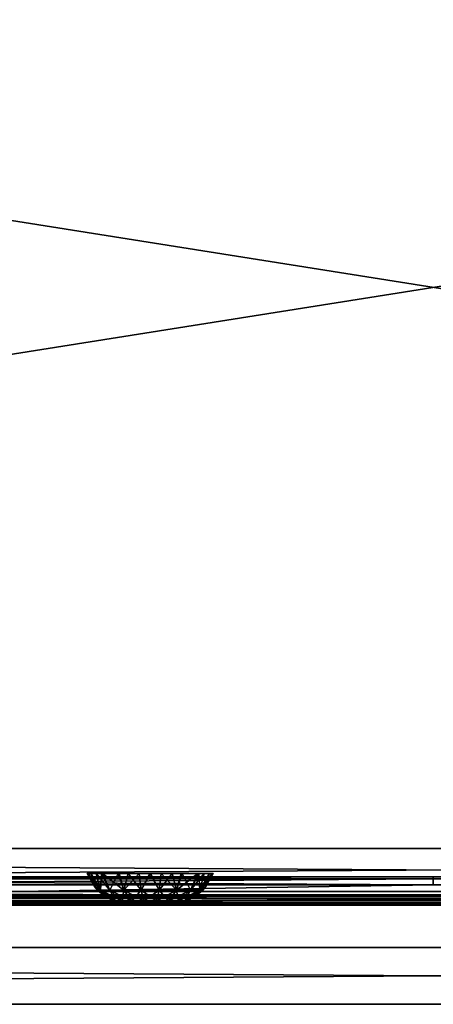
# Model space of a CAD drawing. Header units: millimetres. Extents: x -168 to 168, y -6 to 84.
# Tile 89 of 173: x -15 to 0, y -6 to 29. Entities that reach past the tile are written whole.
import ezdxf

# ---------------------------------------------------------------- set-up
doc = ezdxf.new("R2010")
doc.units = ezdxf.units.MM
doc.header["$LTSCALE"] = 65.185185
for name, color, linetype in [('109', 7, 'CONTINUOUS'), ('110', 7, 'CONTINUOUS'), ('16', 7, 'CONTINUOUS'), ('2', 7, 'CONTINUOUS'), ('21', 7, 'CONTINUOUS'), ('228', 7, 'CONTINUOUS'), ('229', 7, 'CONTINUOUS'), ('230', 7, 'CONTINUOUS'), ('242', 7, 'CONTINUOUS'), ('249', 7, 'CONTINUOUS'), ('251', 7, 'CONTINUOUS'), ('256', 7, 'CONTINUOUS'), ('28', 7, 'CONTINUOUS'), ('29', 7, 'CONTINUOUS'), ('32', 7, 'CONTINUOUS'), ('37', 7, 'CONTINUOUS'), ('68', 7, 'CONTINUOUS'), ('76', 7, 'CONTINUOUS'), ('77', 7, 'CONTINUOUS'), ('82', 7, 'CONTINUOUS')]:
    doc.layers.add(name, color=color, linetype=linetype)

msp = doc.modelspace()

# ---------------------------------------------------------------- linework, layer by layer
at = {"layer": '109', "linetype": 'Continuous'}
for points in [[(-125, 0, -50), (124.655, 39.565, -49.655), (125, 0, -50), (-125, 0, -50)], [(-125, 0, -50), (-124.655, 39.565, -49.655), (124.655, 39.565, -49.655), (-125, 0, -50)]]:
    msp.add_3dface(points, dxfattribs=at)
at = {"layer": '110', "linetype": 'Continuous'}
for points in [[(-124.655, 39.565, 49.655), (-125, 0, 50), (125, 0, 50), (-124.655, 39.565, 49.655)], [(-124.655, 39.565, 49.655), (125, 0, 50), (124.655, 39.565, 49.655), (-124.655, 39.565, 49.655)]]:
    msp.add_3dface(points, dxfattribs=at)
at = {"layer": '16', "linetype": 'Continuous'}
for points in [[(37.946, -2, 48.712), (-38.163, -2, 49.334), (37.946, -2, 47.996), (37.946, -2, 48.712)], [(38.001, -2, 49.041), (-38.163, -2, 49.334), (37.946, -2, 48.712), (38.001, -2, 49.041)], [(-38.163, -2, 49.334), (0, -2, 47.336), (37.946, -2, 47.996), (-38.163, -2, 49.334)], [(0, -2, 47.336), (-38.163, -2, 49.334), (-38.001, -2, 49.041), (0, -2, 47.336)], [(38.163, -2, 49.334), (-38.163, -2, 49.334), (38.001, -2, 49.041), (38.163, -2, 49.334)], [(-38.15, -2, 47.39), (0, -2, 47.336), (-37.998, -2, 47.676), (-38.15, -2, 47.39)], [(-37.946, -2, 48.712), (0, -2, 47.336), (-38.001, -2, 49.041), (-37.946, -2, 48.712)], [(-37.998, -2, 47.676), (0, -2, 47.336), (-37.946, -2, 47.996), (-37.998, -2, 47.676)], [(-37.946, -2, 47.996), (0, -2, 47.336), (-37.946, -2, 48.712), (-37.946, -2, 47.996)], [(0, -2, 47.336), (38.15, -2, 47.39), (37.998, -2, 47.676), (0, -2, 47.336)], [(37.946, -2, 47.996), (0, -2, 47.336), (37.998, -2, 47.676), (37.946, -2, 47.996)]]:
    msp.add_3dface(points, dxfattribs=at)
at = {"layer": '2', "linetype": 'Continuous'}
for points in [[(123.9, -1.522, 49.834), (-123.9, -1.759, 49.762), (123.9, -1.651, 49.811), (123.9, -1.522, 49.834)], [(-123.9, -1.522, 49.834), (-123.9, -1.759, 49.762), (123.9, -1.522, 49.834), (-123.9, -1.522, 49.834)], [(123.9, -1.651, 49.811), (-123.9, -1.759, 49.762), (123.9, -1.762, 49.76), (123.9, -1.651, 49.811)], [(-123.9, -1.759, 49.762), (-123.9, -1.762, 49.76), (123.9, -1.762, 49.76), (-123.9, -1.759, 49.762)], [(-123.9, -1.762, 49.76), (-123.9, -1.933, 49.583), (123.9, -1.768, 49.756), (-123.9, -1.762, 49.76)], [(123.9, -1.762, 49.76), (-123.9, -1.762, 49.76), (123.9, -1.768, 49.756), (123.9, -1.762, 49.76)], [(-123.9, -1.933, 49.583), (-41.065, -1.962, 49.524), (123.9, -1.768, 49.756), (-123.9, -1.933, 49.583)], [(-38.935, -1.962, 49.524), (123.9, -1.768, 49.756), (-41.065, -1.962, 49.524), (-38.935, -1.962, 49.524)], [(-38.935, -1.962, 49.524), (38.935, -1.962, 49.524), (123.9, -1.768, 49.756), (-38.935, -1.962, 49.524)], [(-38.935, -1.962, 49.524), (-38.653, -1.971, 49.503), (38.935, -1.962, 49.524), (-38.935, -1.962, 49.524)], [(38.935, -1.962, 49.524), (-38.653, -1.971, 49.503), (38.653, -1.971, 49.503), (38.935, -1.962, 49.524)], [(-38.653, -1.971, 49.503), (-38.514, -1.979, 49.476), (38.653, -1.971, 49.503), (-38.653, -1.971, 49.503)], [(38.653, -1.971, 49.503), (-38.514, -1.979, 49.476), (38.514, -1.979, 49.476), (38.653, -1.971, 49.503)], [(-38.514, -1.979, 49.476), (-38.389, -1.989, 49.439), (38.514, -1.979, 49.476), (-38.514, -1.979, 49.476)], [(38.514, -1.979, 49.476), (-38.389, -1.989, 49.439), (38.389, -1.989, 49.439), (38.514, -1.979, 49.476)], [(-38.389, -1.989, 49.439), (-38.163, -2, 49.334), (38.389, -1.989, 49.439), (-38.389, -1.989, 49.439)], [(-38.163, -2, 49.334), (38.163, -2, 49.334), (38.389, -1.989, 49.439), (-38.163, -2, 49.334)]]:
    msp.add_3dface(points, dxfattribs=at)
at = {"layer": '21', "linetype": 'Continuous'}
for points in [[(0, -1.286, 45.586), (-24.229, -1.674, 46.122), (-30.099, -1.286, 45.62), (0, -1.286, 45.586)], [(24.229, -1.674, 46.122), (-24.229, -1.674, 46.122), (0, -1.286, 45.586), (24.229, -1.674, 46.122)], [(30.099, -1.286, 45.62), (24.229, -1.674, 46.122), (0, -1.286, 45.586), (30.099, -1.286, 45.62)], [(24.399, -1.917, 46.72), (-24.399, -1.917, 46.72), (24.229, -1.674, 46.122), (24.399, -1.917, 46.72)], [(24.229, -1.674, 46.122), (-24.399, -1.917, 46.72), (-24.229, -1.674, 46.122), (24.229, -1.674, 46.122)], [(0, -2, 47.336), (-38.15, -2, 47.39), (-24.399, -1.917, 46.72), (0, -2, 47.336)], [(24.399, -1.917, 46.72), (0, -2, 47.336), (-24.399, -1.917, 46.72), (24.399, -1.917, 46.72)], [(38.15, -2, 47.39), (0, -2, 47.336), (24.399, -1.917, 46.72), (38.15, -2, 47.39)]]:
    msp.add_3dface(points, dxfattribs=at)
at = {"layer": '228', "linetype": 'Continuous'}
for points in [[(-10.604, -2, 0.162), (-10.626, -2), (-9.396, -2, 0.162), (-10.604, -2, 0.162)], [(-10.604, -2, -0.162), (-9.374, -2), (-10.626, -2), (-10.604, -2, -0.162)], [(-10.626, -2), (-9.374, -2), (-9.396, -2, 0.162), (-10.626, -2)], [(-10.542, -2, 0.313), (-10.604, -2, 0.162), (-9.396, -2, 0.162), (-10.542, -2, 0.313)], [(-9.396, -2, -0.162), (-9.374, -2), (-10.604, -2, -0.162), (-9.396, -2, -0.162)], [(-9.458, -2, -0.313), (-9.396, -2, -0.162), (-10.604, -2, -0.162), (-9.458, -2, -0.313)], [(-10.541, -2, -0.313), (-9.458, -2, -0.313), (-10.604, -2, -0.162), (-10.541, -2, -0.313)], [(-10.442, -2, 0.442), (-10.542, -2, 0.313), (-9.459, -2, 0.313), (-10.442, -2, 0.442)], [(-9.459, -2, 0.313), (-10.542, -2, 0.313), (-9.396, -2, 0.162), (-9.459, -2, 0.313)], [(-10.442, -2, -0.443), (-9.558, -2, -0.442), (-10.541, -2, -0.313), (-10.442, -2, -0.443)], [(-9.558, -2, -0.442), (-9.458, -2, -0.313), (-10.541, -2, -0.313), (-9.558, -2, -0.442)], [(-10.313, -2, -0.542), (-9.687, -2, -0.542), (-10.442, -2, -0.443), (-10.313, -2, -0.542)], [(-9.687, -2, -0.542), (-9.558, -2, -0.442), (-10.442, -2, -0.443), (-9.687, -2, -0.542)], [(-10.313, -2, 0.542), (-10.442, -2, 0.442), (-9.558, -2, 0.443), (-10.313, -2, 0.542)], [(-9.558, -2, 0.443), (-10.442, -2, 0.442), (-9.459, -2, 0.313), (-9.558, -2, 0.443)], [(-10.162, -2, -0.604), (-9.838, -2, -0.604), (-10.313, -2, -0.542), (-10.162, -2, -0.604)], [(-9.838, -2, -0.604), (-9.687, -2, -0.542), (-10.313, -2, -0.542), (-9.838, -2, -0.604)], [(-10.162, -2, 0.604), (-10.313, -2, 0.542), (-9.687, -2, 0.542), (-10.162, -2, 0.604)], [(-9.687, -2, 0.542), (-10.313, -2, 0.542), (-9.558, -2, 0.443), (-9.687, -2, 0.542)], [(-10, -2, -0.626), (-9.838, -2, -0.604), (-10.162, -2, -0.604), (-10, -2, -0.626)], [(-10, -2, 0.626), (-10.162, -2, 0.604), (-9.838, -2, 0.604), (-10, -2, 0.626)], [(-9.838, -2, 0.604), (-10.162, -2, 0.604), (-9.687, -2, 0.542), (-9.838, -2, 0.604)]]:
    msp.add_3dface(points, dxfattribs=at)
at = {"layer": '229', "linetype": 'Continuous'}
for points in [[(-12.223, -0.881, 0), (-12.188, -0.881, -0.395), (-11.969, -1.342, 0), (-12.223, -0.881, 0)], [(-12.188, -0.881, -0.395), (-11.862, -1.467, 0), (-11.969, -1.342, 0), (-12.188, -0.881, -0.395)], [(-11.749, -1.467, -0.637), (-11.862, -1.467, 0), (-12.188, -0.881, -0.395), (-11.749, -1.467, -0.637)], [(-12.08, -0.881, -0.784), (-11.749, -1.467, -0.637), (-12.188, -0.881, -0.395), (-12.08, -0.881, -0.784)], [(-11.911, -0.881, -1.136), (-11.749, -1.467, -0.637), (-12.08, -0.881, -0.784), (-11.911, -0.881, -1.136)], [(-11.426, -1.467, -1.197), (-11.749, -1.467, -0.637), (-11.911, -0.881, -1.136), (-11.426, -1.467, -1.197)], [(-11.682, -0.881, -1.453), (-11.426, -1.467, -1.197), (-11.911, -0.881, -1.136), (-11.682, -0.881, -1.453)], [(-10.931, -1.467, -1.612), (-11.426, -1.467, -1.197), (-11.682, -0.881, -1.453), (-10.931, -1.467, -1.612)], [(-11.097, -0.881, -1.934), (-10.931, -1.467, -1.612), (-11.682, -0.881, -1.453), (-11.097, -0.881, -1.934)], [(-10.39, -0.881, -2.189), (-10.931, -1.467, -1.612), (-11.097, -0.881, -1.934), (-10.39, -0.881, -2.189)], [(-10.323, -1.467, -1.833), (-10.931, -1.467, -1.612), (-10.39, -0.881, -2.189), (-10.323, -1.467, -1.833)], [(-10.007, -0.881, -2.223), (-10.323, -1.467, -1.833), (-10.39, -0.881, -2.189), (-10.007, -0.881, -2.223)], [(-9.677, -1.467, -1.833), (-10.323, -1.467, -1.833), (-10.007, -0.881, -2.223), (-9.677, -1.467, -1.833)], [(-9.613, -0.881, -2.189), (-9.677, -1.467, -1.833), (-10.007, -0.881, -2.223), (-9.613, -0.881, -2.189)], [(-9.221, -0.881, -2.082), (-9.677, -1.467, -1.833), (-9.613, -0.881, -2.189), (-9.221, -0.881, -2.082)], [(-9.069, -1.467, -1.612), (-9.677, -1.467, -1.833), (-9.221, -0.881, -2.082), (-9.069, -1.467, -1.612)], [(-8.865, -0.881, -1.911), (-9.069, -1.467, -1.612), (-9.221, -0.881, -2.082), (-8.865, -0.881, -1.911)], [(-8.574, -1.467, -1.197), (-9.069, -1.467, -1.612), (-8.865, -0.881, -1.911), (-8.574, -1.467, -1.197)], [(-8.279, -0.881, -1.407), (-8.574, -1.467, -1.197), (-8.865, -0.881, -1.911), (-8.279, -0.881, -1.407)], [(-8.251, -1.467, -0.637), (-8.574, -1.467, -1.197), (-8.279, -0.881, -1.407), (-8.251, -1.467, -0.637)], [(-7.909, -0.881, -0.756), (-8.251, -1.467, -0.637), (-8.279, -0.881, -1.407), (-7.909, -0.881, -0.756)], [(-8.031, -1.342, 0), (-8.251, -1.467, -0.637), (-7.777, -0.881, 0), (-8.031, -1.342, 0)], [(-7.777, -0.881, 0), (-8.251, -1.467, -0.637), (-7.909, -0.881, -0.756), (-7.777, -0.881, 0)], [(-8.138, -1.467, 0), (-8.251, -1.467, -0.637), (-8.031, -1.342, 0), (-8.138, -1.467, 0)], [(-11.862, -1.467, 0), (-11.749, -1.467, -0.637), (-11.591, -1.699, 0), (-11.862, -1.467, 0)], [(-11.219, -1.862, -0.444), (-11.297, -1.862, 0), (-11.749, -1.467, -0.637), (-11.219, -1.862, -0.444)], [(-11.426, -1.467, -1.197), (-11.219, -1.862, -0.444), (-11.749, -1.467, -0.637), (-11.426, -1.467, -1.197)], [(-11.749, -1.467, -0.637), (-11.297, -1.862, 0), (-11.591, -1.699, 0), (-11.749, -1.467, -0.637)], [(-10.994, -1.862, -0.834), (-11.219, -1.862, -0.444), (-11.426, -1.467, -1.197), (-10.994, -1.862, -0.834)], [(-10.931, -1.467, -1.612), (-10.994, -1.862, -0.834), (-11.426, -1.467, -1.197), (-10.931, -1.467, -1.612)], [(-10.649, -1.862, -1.123), (-10.994, -1.862, -0.834), (-10.931, -1.467, -1.612), (-10.649, -1.862, -1.123)], [(-10.323, -1.467, -1.833), (-10.649, -1.862, -1.123), (-10.931, -1.467, -1.612), (-10.323, -1.467, -1.833)], [(-10.225, -1.862, -1.278), (-10.649, -1.862, -1.123), (-10.323, -1.467, -1.833), (-10.225, -1.862, -1.278)], [(-9.677, -1.467, -1.833), (-10.225, -1.862, -1.278), (-10.323, -1.467, -1.833), (-9.677, -1.467, -1.833)], [(-9.775, -1.862, -1.278), (-10.225, -1.862, -1.278), (-9.677, -1.467, -1.833), (-9.775, -1.862, -1.278)], [(-9.351, -1.862, -1.123), (-9.775, -1.862, -1.278), (-9.069, -1.467, -1.612), (-9.351, -1.862, -1.123)], [(-9.069, -1.467, -1.612), (-9.775, -1.862, -1.278), (-9.677, -1.467, -1.833), (-9.069, -1.467, -1.612)], [(-9.006, -1.862, -0.834), (-9.351, -1.862, -1.123), (-8.574, -1.467, -1.197), (-9.006, -1.862, -0.834)], [(-8.574, -1.467, -1.197), (-9.351, -1.862, -1.123), (-9.069, -1.467, -1.612), (-8.574, -1.467, -1.197)], [(-8.781, -1.862, -0.444), (-9.006, -1.862, -0.834), (-8.251, -1.467, -0.637), (-8.781, -1.862, -0.444)], [(-8.251, -1.467, -0.637), (-9.006, -1.862, -0.834), (-8.574, -1.467, -1.197), (-8.251, -1.467, -0.637)], [(-8.409, -1.699, 0), (-8.781, -1.862, -0.444), (-8.138, -1.467, 0), (-8.409, -1.699, 0)], [(-8.138, -1.467, 0), (-8.781, -1.862, -0.444), (-8.251, -1.467, -0.637), (-8.138, -1.467, 0)], [(-8.703, -1.862, 0), (-8.781, -1.862, -0.444), (-8.409, -1.699, 0), (-8.703, -1.862, 0)], [(-11.297, -1.862, 0), (-11.219, -1.862, -0.444), (-11.133, -1.922, 0), (-11.297, -1.862, 0)], [(-10.541, -2, -0.313), (-10.604, -2, -0.162), (-11.219, -1.862, -0.444), (-10.541, -2, -0.313)], [(-10.994, -1.862, -0.834), (-10.541, -2, -0.313), (-11.219, -1.862, -0.444), (-10.994, -1.862, -0.834)], [(-10.604, -2, -0.162), (-10.626, -2), (-11.219, -1.862, -0.444), (-10.604, -2, -0.162)], [(-11.219, -1.862, -0.444), (-10.626, -2), (-11.133, -1.922, 0), (-11.219, -1.862, -0.444)], [(-10.442, -2, -0.443), (-10.541, -2, -0.313), (-10.994, -1.862, -0.834), (-10.442, -2, -0.443)], [(-10.649, -1.862, -1.123), (-10.442, -2, -0.443), (-10.994, -1.862, -0.834), (-10.649, -1.862, -1.123)], [(-10.313, -2, -0.542), (-10.442, -2, -0.443), (-10.649, -1.862, -1.123), (-10.313, -2, -0.542)], [(-10.225, -1.862, -1.278), (-10.313, -2, -0.542), (-10.649, -1.862, -1.123), (-10.225, -1.862, -1.278)], [(-10.162, -2, -0.604), (-10.313, -2, -0.542), (-10.225, -1.862, -1.278), (-10.162, -2, -0.604)], [(-9.775, -1.862, -1.278), (-10, -2, -0.626), (-10.225, -1.862, -1.278), (-9.775, -1.862, -1.278)], [(-10, -2, -0.626), (-10.162, -2, -0.604), (-10.225, -1.862, -1.278), (-10, -2, -0.626)], [(-9.838, -2, -0.604), (-10, -2, -0.626), (-9.775, -1.862, -1.278), (-9.838, -2, -0.604)], [(-9.687, -2, -0.542), (-9.838, -2, -0.604), (-9.351, -1.862, -1.123), (-9.687, -2, -0.542)], [(-9.351, -1.862, -1.123), (-9.838, -2, -0.604), (-9.775, -1.862, -1.278), (-9.351, -1.862, -1.123)], [(-9.558, -2, -0.442), (-9.687, -2, -0.542), (-9.006, -1.862, -0.834), (-9.558, -2, -0.442)], [(-9.006, -1.862, -0.834), (-9.687, -2, -0.542), (-9.351, -1.862, -1.123), (-9.006, -1.862, -0.834)], [(-9.458, -2, -0.313), (-9.558, -2, -0.442), (-9.006, -1.862, -0.834), (-9.458, -2, -0.313)], [(-9.396, -2, -0.162), (-9.458, -2, -0.313), (-8.781, -1.862, -0.444), (-9.396, -2, -0.162)], [(-8.781, -1.862, -0.444), (-9.458, -2, -0.313), (-9.006, -1.862, -0.834), (-8.781, -1.862, -0.444)], [(-8.703, -1.862, 0), (-9.396, -2, -0.162), (-8.781, -1.862, -0.444), (-8.703, -1.862, 0)], [(-8.867, -1.922, 0), (-9.396, -2, -0.162), (-8.703, -1.862, 0), (-8.867, -1.922, 0)], [(-9.374, -2), (-9.396, -2, -0.162), (-8.867, -1.922, 0), (-9.374, -2)]]:
    msp.add_3dface(points, dxfattribs=at)
at = {"layer": '230', "linetype": 'Continuous'}
for points in [[(-12.223, -0.881, 0), (-11.969, -1.342, 0), (-11.75, -1.467, 0.637), (-12.223, -0.881, 0)], [(-12.223, -0.881, 0), (-11.75, -1.467, 0.637), (-12.091, -0.881, 0.756), (-12.223, -0.881, 0)], [(-12.091, -0.881, 0.756), (-11.75, -1.467, 0.637), (-11.721, -0.881, 1.407), (-12.091, -0.881, 0.756)], [(-11.75, -1.467, 0.637), (-11.426, -1.467, 1.197), (-11.721, -0.881, 1.407), (-11.75, -1.467, 0.637)], [(-11.721, -0.881, 1.407), (-11.426, -1.467, 1.197), (-11.135, -0.881, 1.911), (-11.721, -0.881, 1.407)], [(-11.426, -1.467, 1.197), (-10.931, -1.467, 1.613), (-11.135, -0.881, 1.911), (-11.426, -1.467, 1.197)], [(-11.135, -0.881, 1.911), (-10.931, -1.467, 1.613), (-10.779, -0.881, 2.082), (-11.135, -0.881, 1.911)], [(-10.931, -1.467, 1.613), (-10.323, -1.467, 1.834), (-10.779, -0.881, 2.082), (-10.931, -1.467, 1.613)], [(-10.779, -0.881, 2.082), (-10.323, -1.467, 1.834), (-10.386, -0.881, 2.189), (-10.779, -0.881, 2.082)], [(-10.386, -0.881, 2.189), (-10.323, -1.467, 1.834), (-9.993, -0.881, 2.223), (-10.386, -0.881, 2.189)], [(-10.323, -1.467, 1.834), (-9.677, -1.467, 1.834), (-9.993, -0.881, 2.223), (-10.323, -1.467, 1.834)], [(-9.993, -0.881, 2.223), (-9.677, -1.467, 1.834), (-9.61, -0.881, 2.189), (-9.993, -0.881, 2.223)], [(-9.677, -1.467, 1.834), (-9.069, -1.467, 1.613), (-9.61, -0.881, 2.189), (-9.677, -1.467, 1.834)], [(-9.61, -0.881, 2.189), (-9.069, -1.467, 1.613), (-8.903, -0.881, 1.934), (-9.61, -0.881, 2.189)], [(-9.069, -1.467, 1.613), (-8.574, -1.467, 1.197), (-8.318, -0.881, 1.453), (-9.069, -1.467, 1.613)], [(-8.903, -0.881, 1.934), (-9.069, -1.467, 1.613), (-8.318, -0.881, 1.453), (-8.903, -0.881, 1.934)], [(-8.574, -1.467, 1.197), (-8.25, -1.467, 0.637), (-8.089, -0.881, 1.136), (-8.574, -1.467, 1.197)], [(-8.318, -0.881, 1.453), (-8.574, -1.467, 1.197), (-8.089, -0.881, 1.136), (-8.318, -0.881, 1.453)], [(-7.92, -0.881, 0.784), (-8.25, -1.467, 0.637), (-7.812, -0.881, 0.395), (-7.92, -0.881, 0.784)], [(-8.089, -0.881, 1.136), (-8.25, -1.467, 0.637), (-7.92, -0.881, 0.784), (-8.089, -0.881, 1.136)], [(-8.25, -1.467, 0.637), (-8.138, -1.467, 0), (-7.812, -0.881, 0.395), (-8.25, -1.467, 0.637)], [(-8.138, -1.467, 0), (-8.031, -1.342, 0), (-7.812, -0.881, 0.395), (-8.138, -1.467, 0)], [(-8.031, -1.342, 0), (-7.777, -0.881, 0), (-7.812, -0.881, 0.395), (-8.031, -1.342, 0)], [(-11.969, -1.342, 0), (-11.862, -1.467, 0), (-11.75, -1.467, 0.637), (-11.969, -1.342, 0)], [(-11.862, -1.467, 0), (-11.22, -1.861, 0.444), (-11.75, -1.467, 0.637), (-11.862, -1.467, 0)], [(-11.862, -1.467, 0), (-11.591, -1.699, 0), (-11.22, -1.861, 0.444), (-11.862, -1.467, 0)], [(-11.22, -1.861, 0.444), (-10.995, -1.861, 0.835), (-11.75, -1.467, 0.637), (-11.22, -1.861, 0.444)], [(-11.75, -1.467, 0.637), (-10.995, -1.861, 0.835), (-11.426, -1.467, 1.197), (-11.75, -1.467, 0.637)], [(-11.591, -1.699, 0), (-11.297, -1.862, 0), (-11.22, -1.861, 0.444), (-11.591, -1.699, 0)], [(-10.995, -1.861, 0.835), (-10.649, -1.861, 1.124), (-11.426, -1.467, 1.197), (-10.995, -1.861, 0.835)], [(-11.426, -1.467, 1.197), (-10.649, -1.861, 1.124), (-10.931, -1.467, 1.613), (-11.426, -1.467, 1.197)], [(-10.931, -1.467, 1.613), (-10.225, -1.861, 1.279), (-10.323, -1.467, 1.834), (-10.931, -1.467, 1.613)], [(-10.649, -1.861, 1.124), (-10.225, -1.861, 1.279), (-10.931, -1.467, 1.613), (-10.649, -1.861, 1.124)], [(-10.225, -1.861, 1.279), (-9.775, -1.861, 1.279), (-10.323, -1.467, 1.834), (-10.225, -1.861, 1.279)], [(-10.323, -1.467, 1.834), (-9.775, -1.861, 1.279), (-9.677, -1.467, 1.834), (-10.323, -1.467, 1.834)], [(-9.775, -1.861, 1.279), (-9.351, -1.861, 1.124), (-9.677, -1.467, 1.834), (-9.775, -1.861, 1.279)], [(-9.677, -1.467, 1.834), (-9.351, -1.861, 1.124), (-9.069, -1.467, 1.613), (-9.677, -1.467, 1.834)], [(-9.351, -1.861, 1.124), (-9.005, -1.861, 0.835), (-9.069, -1.467, 1.613), (-9.351, -1.861, 1.124)], [(-9.069, -1.467, 1.613), (-9.005, -1.861, 0.835), (-8.574, -1.467, 1.197), (-9.069, -1.467, 1.613)], [(-9.005, -1.861, 0.835), (-8.78, -1.861, 0.444), (-8.574, -1.467, 1.197), (-9.005, -1.861, 0.835)], [(-8.574, -1.467, 1.197), (-8.78, -1.861, 0.444), (-8.25, -1.467, 0.637), (-8.574, -1.467, 1.197)], [(-8.78, -1.861, 0.444), (-8.703, -1.862, 0), (-8.25, -1.467, 0.637), (-8.78, -1.861, 0.444)], [(-8.703, -1.862, 0), (-8.409, -1.699, 0), (-8.25, -1.467, 0.637), (-8.703, -1.862, 0)], [(-8.409, -1.699, 0), (-8.138, -1.467, 0), (-8.25, -1.467, 0.637), (-8.409, -1.699, 0)], [(-11.297, -1.862, 0), (-10.604, -2, 0.162), (-11.22, -1.861, 0.444), (-11.297, -1.862, 0)], [(-10.626, -2), (-11.297, -1.862, 0), (-11.133, -1.922, 0), (-10.626, -2)], [(-10.626, -2), (-10.604, -2, 0.162), (-11.297, -1.862, 0), (-10.626, -2)], [(-11.22, -1.861, 0.444), (-10.542, -2, 0.313), (-10.995, -1.861, 0.835), (-11.22, -1.861, 0.444)], [(-10.604, -2, 0.162), (-10.542, -2, 0.313), (-11.22, -1.861, 0.444), (-10.604, -2, 0.162)], [(-10.995, -1.861, 0.835), (-10.313, -2, 0.542), (-10.649, -1.861, 1.124), (-10.995, -1.861, 0.835)], [(-10.442, -2, 0.442), (-10.313, -2, 0.542), (-10.995, -1.861, 0.835), (-10.442, -2, 0.442)], [(-10.542, -2, 0.313), (-10.442, -2, 0.442), (-10.995, -1.861, 0.835), (-10.542, -2, 0.313)], [(-10.649, -1.861, 1.124), (-10.162, -2, 0.604), (-10.225, -1.861, 1.279), (-10.649, -1.861, 1.124)], [(-10.313, -2, 0.542), (-10.162, -2, 0.604), (-10.649, -1.861, 1.124), (-10.313, -2, 0.542)], [(-10.225, -1.861, 1.279), (-10, -2, 0.626), (-9.775, -1.861, 1.279), (-10.225, -1.861, 1.279)], [(-10.162, -2, 0.604), (-10, -2, 0.626), (-10.225, -1.861, 1.279), (-10.162, -2, 0.604)], [(-10, -2, 0.626), (-9.838, -2, 0.604), (-9.775, -1.861, 1.279), (-10, -2, 0.626)], [(-9.838, -2, 0.604), (-9.687, -2, 0.542), (-9.775, -1.861, 1.279), (-9.838, -2, 0.604)], [(-9.775, -1.861, 1.279), (-9.687, -2, 0.542), (-9.351, -1.861, 1.124), (-9.775, -1.861, 1.279)], [(-9.687, -2, 0.542), (-9.558, -2, 0.443), (-9.351, -1.861, 1.124), (-9.687, -2, 0.542)], [(-9.558, -2, 0.443), (-9.459, -2, 0.313), (-9.005, -1.861, 0.835), (-9.558, -2, 0.443)], [(-9.351, -1.861, 1.124), (-9.558, -2, 0.443), (-9.005, -1.861, 0.835), (-9.351, -1.861, 1.124)], [(-9.459, -2, 0.313), (-9.396, -2, 0.162), (-8.78, -1.861, 0.444), (-9.459, -2, 0.313)], [(-9.005, -1.861, 0.835), (-9.459, -2, 0.313), (-8.78, -1.861, 0.444), (-9.005, -1.861, 0.835)], [(-9.396, -2, 0.162), (-9.374, -2), (-8.78, -1.861, 0.444), (-9.396, -2, 0.162)], [(-9.374, -2), (-8.867, -1.922, 0), (-8.78, -1.861, 0.444), (-9.374, -2)], [(-8.867, -1.922, 0), (-8.703, -1.862, 0), (-8.78, -1.861, 0.444), (-8.867, -1.922, 0)]]:
    msp.add_3dface(points, dxfattribs=at)
at = {"layer": '242', "linetype": 'Continuous'}
for points in [[(150, -5.5, 50), (-150, -3.5, 50), (-150, -5.5, 50), (150, -5.5, 50)], [(150, -3.5, 50), (-150, -3.5, 50), (150, -5.5, 50), (150, -3.5, 50)]]:
    msp.add_3dface(points, dxfattribs=at)
at = {"layer": '249', "linetype": 'Continuous'}
for points in [[(-150, -5.5, -50), (150, -5.5, -50), (-112.25, -5.5, -39.75), (-150, -5.5, -50)], [(150, -5.5, 50), (-150, -5.5, 50), (112.25, -5.5, 39.75), (150, -5.5, 50)], [(97.452, -5.5, 19.498), (-150, -5.5, 50), (93, -5.5, 20), (97.452, -5.5, 19.498)], [(93, -5.5, 20), (-150, -5.5, 50), (88.55, -5.5, 19.499), (93, -5.5, 20)], [(88.55, -5.5, 19.499), (-150, -5.5, 50), (84.321, -5.5, 18.019), (88.55, -5.5, 19.499)], [(84.321, -5.5, 18.019), (-150, -5.5, 50), (80.529, -5.5, 15.636), (84.321, -5.5, 18.019)], [(80.529, -5.5, 15.636), (-150, -5.5, 50), (77.363, -5.5, 12.469), (80.529, -5.5, 15.636)], [(77.363, -5.5, 12.469), (-150, -5.5, 50), (74.98, -5.5, 8.677), (77.363, -5.5, 12.469)], [(74.98, -5.5, 8.677), (-150, -5.5, 50), (73.501, -5.5, 4.451), (74.98, -5.5, 8.677)], [(73.501, -5.5, 4.451), (-150, -5.5, 50), (73, -5.5, -0.002), (73.501, -5.5, 4.451)], [(112.25, -5.5, 39.75), (-150, -5.5, 50), (111.389, -5.5, 39.579), (112.25, -5.5, 39.75)], [(111.389, -5.5, 39.579), (-150, -5.5, 50), (110.659, -5.5, 39.091), (111.389, -5.5, 39.579)], [(110.659, -5.5, 39.091), (-150, -5.5, 50), (110.171, -5.5, 38.36), (110.659, -5.5, 39.091)], [(110.171, -5.5, 38.36), (-150, -5.5, 50), (110, -5.5, 37.5), (110.171, -5.5, 38.36)], [(110, -5.5, 37.5), (-150, -5.5, 50), (97.452, -5.5, 19.498), (110, -5.5, 37.5)], [(-150, -5.5, 50), (-111.389, -5.5, 39.579), (73, -5.5, -0.002), (-150, -5.5, 50)], [(-112.25, -5.5, -39.75), (150, -5.5, -50), (-111.389, -5.5, -39.579), (-112.25, -5.5, -39.75)], [(-111.389, -5.5, 39.579), (-110.659, -5.5, 39.091), (73, -5.5, -0.002), (-111.389, -5.5, 39.579)], [(-111.389, -5.5, -39.579), (150, -5.5, -50), (-110.659, -5.5, -39.091), (-111.389, -5.5, -39.579)], [(-110.659, -5.5, 39.091), (-110.171, -5.5, 38.361), (73, -5.5, -0.002), (-110.659, -5.5, 39.091)], [(-110.659, -5.5, -39.091), (150, -5.5, -50), (-110.171, -5.5, -38.36), (-110.659, -5.5, -39.091)], [(-110.171, -5.5, 38.361), (-110, -5.5, 37.5), (73, -5.5, -0.002), (-110.171, -5.5, 38.361)], [(-110.171, -5.5, -38.36), (150, -5.5, -50), (-110, -5.5, -37.5), (-110.171, -5.5, -38.36)], [(111.389, -5.5, -39.579), (110.659, -5.5, -39.091), (-110, -5.5, 37.5), (111.389, -5.5, -39.579)], [(-110, -5.5, 37.5), (110.659, -5.5, -39.091), (80.528, -5.5, -15.635), (-110, -5.5, 37.5)], [(111.389, -5.5, -39.579), (-110, -5.5, 37.5), (-110, -5.5, -37.5), (111.389, -5.5, -39.579)], [(73, -5.5, -0.002), (-110, -5.5, 37.5), (73.502, -5.5, -4.451), (73, -5.5, -0.002)], [(73.502, -5.5, -4.451), (-110, -5.5, 37.5), (74.979, -5.5, -8.675), (73.502, -5.5, -4.451)], [(74.979, -5.5, -8.675), (-110, -5.5, 37.5), (77.362, -5.5, -12.468), (74.979, -5.5, -8.675)], [(77.362, -5.5, -12.468), (-110, -5.5, 37.5), (80.528, -5.5, -15.635), (77.362, -5.5, -12.468)], [(150, -5.5, -50), (111.389, -5.5, -39.579), (-110, -5.5, -37.5), (150, -5.5, -50)]]:
    msp.add_3dface(points, dxfattribs=at)
at = {"layer": '251', "linetype": 'Continuous'}
for points in [[(150, -5.5, -50), (-150, -5.5, -50), (150, -3.5, -50), (150, -5.5, -50)], [(150, -3.5, -50), (-150, -5.5, -50), (-150, -3.5, -50), (150, -3.5, -50)]]:
    msp.add_3dface(points, dxfattribs=at)
at = {"layer": '256', "linetype": 'Continuous'}
for points in [[(73.501, -3.5, -4.451), (-150, -3.5, -50), (73, -3.5, 0.002), (73.501, -3.5, -4.451)], [(74.98, -3.5, -8.677), (-150, -3.5, -50), (73.501, -3.5, -4.451), (74.98, -3.5, -8.677)], [(77.363, -3.5, -12.469), (-150, -3.5, -50), (74.98, -3.5, -8.677), (77.363, -3.5, -12.469)], [(80.529, -3.5, -15.636), (-150, -3.5, -50), (77.363, -3.5, -12.469), (80.529, -3.5, -15.636)], [(84.321, -3.5, -18.019), (-150, -3.5, -50), (80.529, -3.5, -15.636), (84.321, -3.5, -18.019)], [(88.55, -3.5, -19.499), (-150, -3.5, -50), (84.321, -3.5, -18.019), (88.55, -3.5, -19.499)], [(110, -3.5, -37.5), (-150, -3.5, -50), (97.452, -3.5, -19.498), (110, -3.5, -37.5)], [(110.171, -3.5, -38.36), (-150, -3.5, -50), (110, -3.5, -37.5), (110.171, -3.5, -38.36)], [(110.659, -3.5, -39.091), (-150, -3.5, -50), (110.171, -3.5, -38.36), (110.659, -3.5, -39.091)], [(111.389, -3.5, -39.579), (-150, -3.5, -50), (110.659, -3.5, -39.091), (111.389, -3.5, -39.579)], [(112.25, -3.5, -39.75), (-150, -3.5, -50), (111.389, -3.5, -39.579), (112.25, -3.5, -39.75)], [(150, -3.5, -50), (-150, -3.5, -50), (112.25, -3.5, -39.75), (150, -3.5, -50)], [(-150, -3.5, 50), (150, -3.5, 50), (-112.25, -3.5, 39.75), (-150, -3.5, 50)], [(93, -3.5, -20), (-150, -3.5, -50), (88.55, -3.5, -19.499), (93, -3.5, -20)], [(97.452, -3.5, -19.498), (-150, -3.5, -50), (93, -3.5, -20), (97.452, -3.5, -19.498)], [(-150, -3.5, -50), (-111.389, -3.5, -39.579), (73, -3.5, 0.002), (-150, -3.5, -50)], [(-112.25, -3.5, 39.75), (150, -3.5, 50), (-111.389, -3.5, 39.579), (-112.25, -3.5, 39.75)], [(-111.389, -3.5, -39.579), (-110.659, -3.5, -39.091), (73, -3.5, 0.002), (-111.389, -3.5, -39.579)], [(-111.389, -3.5, 39.579), (150, -3.5, 50), (-110.659, -3.5, 39.091), (-111.389, -3.5, 39.579)], [(-110.659, -3.5, 39.091), (150, -3.5, 50), (-110.171, -3.5, 38.36), (-110.659, -3.5, 39.091)], [(-110.659, -3.5, -39.091), (-110.171, -3.5, -38.361), (73, -3.5, 0.002), (-110.659, -3.5, -39.091)], [(-110.171, -3.5, 38.36), (150, -3.5, 50), (-110, -3.5, 37.5), (-110.171, -3.5, 38.36)], [(-110.171, -3.5, -38.361), (-110, -3.5, -37.5), (73, -3.5, 0.002), (-110.171, -3.5, -38.361)], [(111.389, -3.5, 39.579), (110.659, -3.5, 39.091), (-110, -3.5, -37.5), (111.389, -3.5, 39.579)], [(-110, -3.5, -37.5), (110.659, -3.5, 39.091), (80.528, -3.5, 15.635), (-110, -3.5, -37.5)], [(-110, -3.5, 37.5), (111.389, -3.5, 39.579), (-110, -3.5, -37.5), (-110, -3.5, 37.5)], [(150, -3.5, 50), (111.389, -3.5, 39.579), (-110, -3.5, 37.5), (150, -3.5, 50)], [(77.362, -3.5, 12.468), (-110, -3.5, -37.5), (80.528, -3.5, 15.635), (77.362, -3.5, 12.468)], [(74.979, -3.5, 8.675), (-110, -3.5, -37.5), (77.362, -3.5, 12.468), (74.979, -3.5, 8.675)], [(73.502, -3.5, 4.451), (-110, -3.5, -37.5), (74.979, -3.5, 8.675), (73.502, -3.5, 4.451)], [(73, -3.5, 0.002), (-110, -3.5, -37.5), (73.502, -3.5, 4.451), (73, -3.5, 0.002)]]:
    msp.add_3dface(points, dxfattribs=at)
at = {"layer": '28', "linetype": 'Continuous'}
for points in [[(-40.133, -1.074, -45.325), (0, -1.074, -45.264), (-30.101, -1, -44.92), (-40.133, -1.074, -45.325)], [(-30.101, -1, -44.92), (0, -1.074, -45.264), (0, -1, -44.886), (-30.101, -1, -44.92)], [(0, -1, -44.886), (40.133, -1.074, -45.325), (30.101, -1, -44.92), (0, -1, -44.886)], [(0, -1.074, -45.264), (40.133, -1.074, -45.325), (0, -1, -44.886), (0, -1.074, -45.264)], [(0, -1.286, -45.586), (-40.133, -1.074, -45.325), (-30.099, -1.286, -45.62), (0, -1.286, -45.586)], [(0, -1.074, -45.264), (-40.133, -1.074, -45.325), (0, -1.286, -45.586), (0, -1.074, -45.264)], [(30.099, -1.286, -45.62), (0, -1.074, -45.264), (0, -1.286, -45.586), (30.099, -1.286, -45.62)], [(40.133, -1.074, -45.325), (0, -1.074, -45.264), (30.099, -1.286, -45.62), (40.133, -1.074, -45.325)]]:
    msp.add_3dface(points, dxfattribs=at)
at = {"layer": '29', "linetype": 'Continuous'}
for points in [[(0, -1.286, -45.586), (-30.099, -1.286, -45.62), (-24.229, -1.674, -46.122), (0, -1.286, -45.586)], [(0, -1.286, -45.586), (-24.229, -1.674, -46.122), (24.229, -1.674, -46.122), (0, -1.286, -45.586)], [(30.099, -1.286, -45.62), (0, -1.286, -45.586), (24.229, -1.674, -46.122), (30.099, -1.286, -45.62)], [(-24.399, -1.917, -46.72), (24.399, -1.917, -46.72), (-24.229, -1.674, -46.122), (-24.399, -1.917, -46.72)], [(-24.229, -1.674, -46.122), (24.399, -1.917, -46.72), (24.229, -1.674, -46.122), (-24.229, -1.674, -46.122)], [(-24.399, -1.917, -46.72), (-38.15, -2, -47.39), (0, -2, -47.336), (-24.399, -1.917, -46.72)], [(24.399, -1.917, -46.72), (-24.399, -1.917, -46.72), (0, -2, -47.336), (24.399, -1.917, -46.72)]]:
    msp.add_3dface(points, dxfattribs=at)
at = {"layer": '32', "linetype": 'Continuous'}
for points in [[(-38.001, -2, -49.041), (-38.163, -2, -49.334), (38.163, -2, -49.334), (-38.001, -2, -49.041)], [(0, -2, -47.336), (-38.15, -2, -47.39), (-37.998, -2, -47.676), (0, -2, -47.336)], [(-37.946, -2, -48.712), (-38.001, -2, -49.041), (38.163, -2, -49.334), (-37.946, -2, -48.712)], [(-37.946, -2, -47.996), (0, -2, -47.336), (-37.998, -2, -47.676), (-37.946, -2, -47.996)], [(-37.946, -2, -47.996), (-37.946, -2, -48.712), (38.163, -2, -49.334), (-37.946, -2, -47.996)], [(0, -2, -47.336), (-37.946, -2, -47.996), (38.163, -2, -49.334), (0, -2, -47.336)]]:
    msp.add_3dface(points, dxfattribs=at)
at = {"layer": '37', "linetype": 'Continuous'}
for points in [[(-123.9, -1.522, -49.834), (123.9, -1.759, -49.762), (-123.9, -1.651, -49.811), (-123.9, -1.522, -49.834)], [(123.9, -1.522, -49.834), (123.9, -1.759, -49.762), (-123.9, -1.522, -49.834), (123.9, -1.522, -49.834)], [(-123.9, -1.651, -49.811), (123.9, -1.759, -49.762), (-123.9, -1.762, -49.76), (-123.9, -1.651, -49.811)], [(123.9, -1.759, -49.762), (123.9, -1.762, -49.76), (-123.9, -1.762, -49.76), (123.9, -1.759, -49.762)], [(-123.9, -1.762, -49.76), (123.9, -1.762, -49.76), (-123.9, -1.768, -49.756), (-123.9, -1.762, -49.76)], [(123.9, -1.762, -49.76), (123.9, -1.933, -49.583), (-123.9, -1.768, -49.756), (123.9, -1.762, -49.76)], [(123.9, -1.933, -49.583), (41.065, -1.962, -49.524), (-123.9, -1.768, -49.756), (123.9, -1.933, -49.583)], [(38.935, -1.962, -49.524), (-38.935, -1.962, -49.524), (-123.9, -1.768, -49.756), (38.935, -1.962, -49.524)], [(38.935, -1.962, -49.524), (-123.9, -1.768, -49.756), (41.065, -1.962, -49.524), (38.935, -1.962, -49.524)], [(38.653, -1.971, -49.503), (-38.935, -1.962, -49.524), (38.935, -1.962, -49.524), (38.653, -1.971, -49.503)], [(-38.653, -1.971, -49.503), (-38.935, -1.962, -49.524), (38.653, -1.971, -49.503), (-38.653, -1.971, -49.503)], [(38.514, -1.979, -49.476), (-38.653, -1.971, -49.503), (38.653, -1.971, -49.503), (38.514, -1.979, -49.476)], [(-38.514, -1.979, -49.476), (-38.653, -1.971, -49.503), (38.514, -1.979, -49.476), (-38.514, -1.979, -49.476)], [(-38.389, -1.989, -49.439), (-38.514, -1.979, -49.476), (38.389, -1.989, -49.439), (-38.389, -1.989, -49.439)], [(38.389, -1.989, -49.439), (-38.514, -1.979, -49.476), (38.514, -1.979, -49.476), (38.389, -1.989, -49.439)], [(38.163, -2, -49.334), (-38.389, -1.989, -49.439), (38.389, -1.989, -49.439), (38.163, -2, -49.334)], [(38.163, -2, -49.334), (-38.163, -2, -49.334), (-38.389, -1.989, -49.439), (38.163, -2, -49.334)]]:
    msp.add_3dface(points, dxfattribs=at)
at = {"layer": '68', "linetype": 'Continuous'}
for points in [[(-123.9, -1.522, 49.834), (123.9, -1.522, 49.834), (-123.9, 0, 49.9), (-123.9, -1.522, 49.834)], [(123.9, -1.522, 49.834), (123.9, 0, 49.9), (-123.9, 0, 49.9), (123.9, -1.522, 49.834)]]:
    msp.add_3dface(points, dxfattribs=at)
at = {"layer": '76', "linetype": 'Continuous'}
for points in [[(0, -1, 44.886), (-40.133, -1.074, 45.325), (-30.101, -1, 44.92), (0, -1, 44.886)], [(0, -1.074, 45.264), (-40.133, -1.074, 45.325), (0, -1, 44.886), (0, -1.074, 45.264)], [(30.101, -1, 44.92), (0, -1.074, 45.264), (0, -1, 44.886), (30.101, -1, 44.92)], [(40.133, -1.074, 45.325), (0, -1.074, 45.264), (30.101, -1, 44.92), (40.133, -1.074, 45.325)], [(0, -1.074, 45.264), (-30.099, -1.286, 45.62), (-40.133, -1.074, 45.325), (0, -1.074, 45.264)], [(0, -1.286, 45.586), (-30.099, -1.286, 45.62), (0, -1.074, 45.264), (0, -1.286, 45.586)], [(40.133, -1.074, 45.325), (0, -1.286, 45.586), (0, -1.074, 45.264), (40.133, -1.074, 45.325)], [(30.099, -1.286, 45.62), (0, -1.286, 45.586), (40.133, -1.074, 45.325), (30.099, -1.286, 45.62)]]:
    msp.add_3dface(points, dxfattribs=at)
at = {"layer": '77', "linetype": 'Continuous'}
for points in [[(0, -1, -44.886), (0, -1, 44.886), (-30.101, -1, 44.92), (0, -1, -44.886)], [(-30.101, -1, -44.92), (0, -1, -44.886), (-30.101, -1, 44.92), (-30.101, -1, -44.92)], [(30.101, -1, -44.92), (30.101, -1, 44.92), (0, -1, 44.886), (30.101, -1, -44.92)], [(0, -1, -44.886), (30.101, -1, -44.92), (0, -1, 44.886), (0, -1, -44.886)]]:
    msp.add_3dface(points, dxfattribs=at)
at = {"layer": '82', "linetype": 'Continuous'}
for points in [[(123.9, -1.522, -49.834), (-123.9, -1.522, -49.834), (123.9, 0, -49.9), (123.9, -1.522, -49.834)], [(-123.9, -1.522, -49.834), (-123.9, 0, -49.9), (123.9, 0, -49.9), (-123.9, -1.522, -49.834)]]:
    msp.add_3dface(points, dxfattribs=at)

doc.saveas('drawing.dxf')
